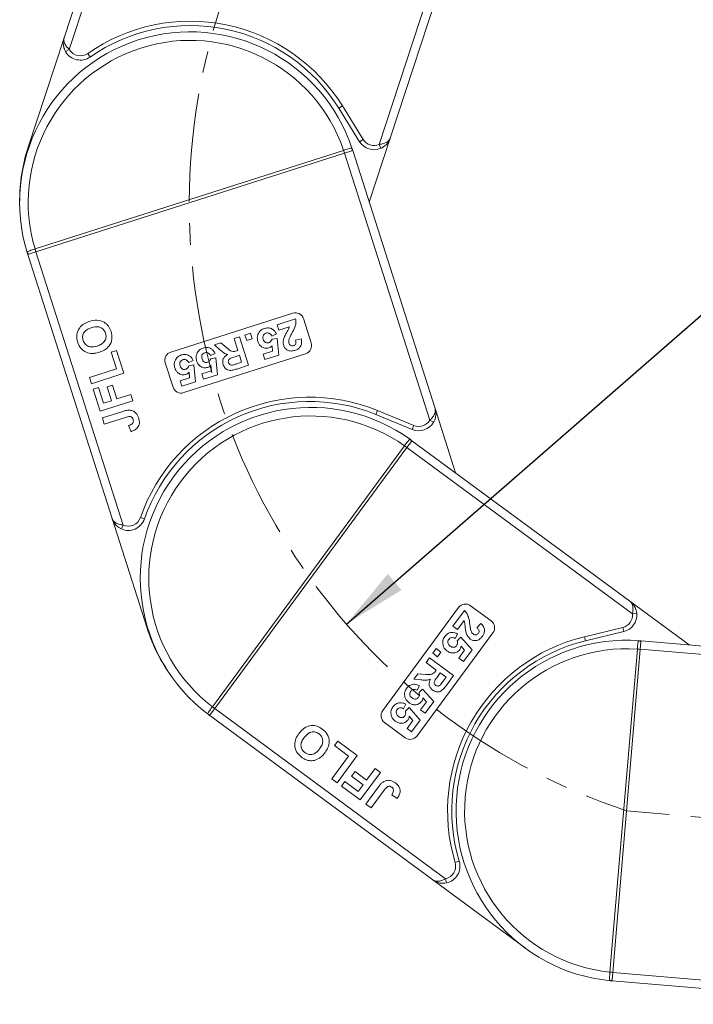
# Model space of a CAD drawing. Header units: millimetres. Extents: x 2816 to 3738, y -75 to 577.
# Tile 6 of 49: x 3120 to 3199, y 199 to 315. Entities that reach past the tile are written whole.
import ezdxf

# ---------------------------------------------------------------- set-up
doc = ezdxf.new("R2010")
doc.units = ezdxf.units.MM
doc.linetypes.add('CENTERX2', pattern=[20.32, 12.7, -2.54, 2.54, -2.54])
doc.styles.get("Standard").update_dxf_attribs({"font": '仿宋_GB2312.ttf', "width": 0.8})
doc.dimstyles.new('副本 ISO-35.1', dxfattribs={"dimtxt": 9, "dimasz": 7.5, "dimexe": 5, "dimexo": 0.625, "dimgap": 2.5, "dimtad": 1, "dimtxsty": 'Standard', "dimcen": 2.5, "dimadec": 0, "dimazin": 0, "dimtfac": 1, "dimtmove": 0, "dimatfit": 3, "dimfxl": 0, "dimarcsym": 0})

msp = doc.modelspace()

# ---------------------------------------------------------------- linework, layer by layer
at = {"color": 7, "linetype": 'Continuous', "lineweight": 15}
for p, q in [((3135.256, 343.428), (3125.111, 312.552)), ((3125.712, 311.178), (3136.206, 343.116)), ((3172.307, 331.254), (3162.053, 300.045)), ((3163.352, 300.795), (3173.257, 330.942)), ((3120.897, 299.726), (3125.111, 312.552)), ((3125.279, 310.928), (3125.712, 311.178)), ((3128.156, 310.288), (3127.87, 310.698)), ((3157.318, 304.289), (3157.743, 304.553)), ((3157.318, 304.289), (3159.752, 300.365)), ((3160.177, 300.629), (3157.743, 304.553)), ((3160.177, 300.629), (3159.752, 300.365)), ((3163.352, 300.795), (3160.88, 293.273)), ((3162.053, 300.045), (3162.253, 299.587)), ((3157.886, 299.351), (3121.694, 287.789)), ((3121.8, 287.456), (3157.992, 299.017)), ((3157.89, 299.352), (3157.886, 299.351)), ((3157.992, 299.017), (3157.886, 299.351)), ((3157.992, 299.017), (3157.995, 299.018)), ((3157.995, 299.018), (3158.834, 299.286)), ((3157.995, 299.018), (3167.992, 267.726)), ((3158.834, 299.286), (3158.948, 299.323)), ((3168.604, 269.095), (3158.948, 299.323)), ((3120.775, 287.375), (3120.845, 287.151)), ((3121.797, 287.455), (3120.959, 287.187)), ((3121.694, 287.789), (3121.689, 287.788)), ((3121.8, 287.456), (3121.694, 287.789)), ((3121.797, 287.455), (3121.8, 287.456)), ((3132.027, 255.431), (3121.797, 287.455)), ((3120.959, 287.187), (3120.845, 287.151)), ((3120.845, 287.151), (3130.735, 256.192)), ((3137.621, 275.713), (3151.909, 280.278)), ((3150.08, 278.906), (3152.26, 279.602)), ((3153.166, 279.629), (3154.079, 276.772)), ((3150.285, 278.265), (3150.08, 278.906)), ((3151.524, 278.661), (3150.285, 278.265)), ((3145.036, 277.295), (3145.677, 277.499)), ((3145.487, 275.884), (3145.036, 277.295)), ((3145.677, 277.499), (3146.742, 274.165)), ((3146.318, 277.704), (3146.96, 277.909)), ((3146.523, 277.063), (3146.318, 277.704)), ((3147.164, 277.268), (3146.523, 277.063)), ((3146.96, 277.909), (3147.164, 277.268)), ((3150, 277.829), (3149.467, 277.58)), ((3149.487, 277.209), (3150.072, 277.309)), ((3150.072, 277.309), (3150.276, 275.342)), ((3152.257, 277.105), (3152.918, 277.247)), ((3130.627, 275.7), (3131.262, 275.902)), ((3131.262, 275.902), (3132.12, 273.216)), ((3142.728, 276.557), (3143.477, 276.797)), ((3143.343, 276.027), (3142.728, 276.557)), ((3143.477, 276.797), (3144.193, 276.191)), ((3145.343, 275.838), (3145.487, 275.884)), ((3148.447, 275.464), (3149.557, 275.818)), ((3149.557, 275.818), (3149.498, 276.455)), ((3131.251, 273.746), (3130.627, 275.7)), ((3153.431, 275.515), (3139.142, 270.95)), ((3140.254, 274.716), (3139.722, 274.466)), ((3142.819, 275.535), (3142.286, 275.286)), ((3142.306, 274.915), (3142.891, 275.015)), ((3142.891, 275.015), (3143.095, 273.048)), ((3145.664, 275.328), (3145.148, 275.164)), ((3145.924, 274.516), (3145.664, 275.328)), ((3148.652, 274.823), (3148.447, 275.464)), ((3150.276, 275.342), (3148.652, 274.823)), ((3128.076, 272.731), (3131.251, 273.746)), ((3137.885, 271.599), (3136.973, 274.456)), ((3139.741, 274.096), (3140.326, 274.196)), ((3140.326, 274.196), (3140.531, 272.228)), ((3141.266, 273.17), (3142.376, 273.524)), ((3142.376, 273.524), (3142.317, 274.161)), ((3146.742, 274.165), (3145.343, 273.719)), ((3145.379, 274.342), (3145.924, 274.516)), ((3128.31, 271.999), (3128.076, 272.731)), ((3132.12, 273.216), (3128.31, 271.999)), ((3138.702, 272.351), (3139.812, 272.705)), ((3138.907, 271.709), (3138.702, 272.351)), ((3139.812, 272.705), (3139.753, 273.342)), ((3141.471, 272.529), (3141.266, 273.17)), ((3143.095, 273.048), (3141.471, 272.529)), ((3128.512, 271.363), (3129.148, 271.566)), ((3129.34, 268.774), (3128.512, 271.363)), ((3129.148, 271.566), (3129.741, 269.71)), ((3130.154, 271.619), (3130.789, 271.821)), ((3130.669, 270.007), (3130.154, 271.619)), ((3130.789, 271.821), (3131.304, 270.209)), ((3140.531, 272.228), (3138.907, 271.709)), ((3131.304, 270.209), (3132.916, 270.724)), ((3132.916, 270.724), (3133.15, 269.992)), ((3133.15, 269.992), (3129.34, 268.774)), ((3129.741, 269.71), (3130.669, 270.007)), ((3168.604, 269.095), (3171.013, 261.554)), ((3129.589, 267.993), (3131.991, 268.76)), ((3129.823, 267.26), (3129.589, 267.993)), ((3132.289, 268.048), (3129.823, 267.26)), ((3161.668, 268.387), (3161.857, 268.85)), ((3161.668, 268.387), (3165.94, 266.636)), ((3166.13, 267.099), (3161.857, 268.85)), ((3132.959, 266.377), (3132.676, 267.095)), ((3166.13, 267.099), (3165.94, 266.636)), ((3167.992, 267.726), (3168.423, 267.473)), ((3165.024, 264.72), (3142.489, 234.131)), ((3142.771, 233.923), (3165.305, 264.512)), ((3165.026, 264.724), (3165.024, 264.72)), ((3165.305, 264.512), (3165.024, 264.72)), ((3165.305, 264.512), (3165.307, 264.515)), ((3165.307, 264.515), (3165.829, 265.224)), ((3165.307, 264.515), (3191.755, 245.031)), ((3165.829, 265.224), (3165.9, 265.32)), ((3191.448, 246.499), (3165.9, 265.32)), ((3134.843, 243.332), (3130.735, 256.192)), ((3134.529, 256.144), (3134.057, 256.308)), ((3131.823, 254.975), (3132.027, 255.431)), ((3172.766, 245.978), (3175.182, 244.199)), ((3191.448, 246.499), (3198.389, 241.386)), ((3162.471, 233.69), (3171.368, 245.766)), ((3170.691, 243.582), (3172.048, 245.425)), ((3191.755, 245.031), (3192.253, 245.078)), ((3171.233, 243.183), (3170.691, 243.582)), ((3172.004, 244.23), (3171.233, 243.183)), ((3173.51, 243.4), (3173.963, 243.903)), ((3175.394, 242.801), (3166.497, 230.724)), ((3171.257, 242.663), (3170.972, 242.149)), ((3190.615, 243.431), (3186.128, 242.344)), ((3186.245, 241.858), (3186.128, 242.344)), ((3186.245, 241.858), (3190.733, 242.945)), ((3190.615, 243.431), (3190.733, 242.945)), ((3171.206, 241.86), (3171.621, 242.284)), ((3171.621, 242.284), (3172.94, 240.81)), ((3172.078, 240.775), (3171.657, 241.256)), ((3192.678, 240.867), (3192.752, 241.743)), ((3192.752, 241.743), (3192.762, 241.863)), ((3224.381, 239.184), (3192.762, 241.863)), ((3168.349, 240.403), (3168.748, 240.945)), ((3168.891, 240.004), (3168.349, 240.403)), ((3168.748, 240.945), (3169.29, 240.546)), ((3169.29, 240.546), (3168.891, 240.004)), ((3171.387, 239.837), (3172.078, 240.775)), ((3172.94, 240.81), (3171.929, 239.438)), ((3192.329, 240.893), (3189.121, 203.035)), ((3189.469, 203.005), (3192.677, 240.863)), ((3192.329, 240.898), (3192.329, 240.893)), ((3192.677, 240.863), (3192.329, 240.893)), ((3192.677, 240.863), (3192.678, 240.867)), ((3192.678, 240.867), (3225.41, 238.093)), ((3167.55, 239.319), (3167.949, 239.861)), ((3168.742, 238.441), (3167.55, 239.319)), ((3167.949, 239.861), (3170.767, 237.785)), ((3171.929, 239.438), (3171.387, 239.837)), ((3166.113, 237.368), (3166.58, 238.002)), ((3166.58, 238.002), (3167.514, 237.931)), ((3168.653, 238.32), (3168.742, 238.441)), ((3169.212, 238.095), (3168.891, 237.659)), ((3169.899, 237.589), (3169.212, 238.095)), ((3170.767, 237.785), (3169.896, 236.603)), ((3166.922, 237.299), (3166.113, 237.368)), ((3166.786, 236.594), (3166.501, 236.079)), ((3169.559, 237.129), (3169.899, 237.589)), ((3166.734, 235.791), (3167.149, 236.215)), ((3167.149, 236.215), (3168.469, 234.741)), ((3165.189, 234.426), (3164.904, 233.912)), ((3166.916, 233.767), (3167.607, 234.706)), ((3167.607, 234.706), (3167.185, 235.187)), ((3168.469, 234.741), (3167.458, 233.368)), ((3141.987, 233.256), (3142.176, 233.115)), ((3142.247, 233.212), (3142.176, 233.115)), ((3142.176, 233.115), (3168.342, 213.839)), ((3142.769, 233.921), (3142.247, 233.212)), ((3142.489, 234.131), (3142.486, 234.127)), ((3142.771, 233.923), (3142.489, 234.131)), ((3142.769, 233.921), (3142.771, 233.923)), ((3169.835, 213.981), (3142.769, 233.921)), ((3165.138, 233.623), (3165.553, 234.047)), ((3165.553, 234.047), (3166.872, 232.573)), ((3167.458, 233.368), (3166.916, 233.767)), ((3165.099, 230.512), (3162.683, 232.291)), ((3165.319, 231.6), (3166.01, 232.538)), ((3166.01, 232.538), (3165.589, 233.019)), ((3166.872, 232.573), (3165.861, 231.201)), ((3165.861, 231.201), (3165.319, 231.6)), ((3156.814, 229.577), (3157.21, 230.114)), ((3157.21, 230.114), (3159.48, 228.441)), ((3158.466, 228.36), (3156.814, 229.577)), ((3156.489, 225.676), (3158.466, 228.36)), ((3159.48, 228.441), (3157.108, 225.22)), ((3158.824, 225.994), (3159.22, 226.531)), ((3159.22, 226.531), (3160.582, 225.527)), ((3162.205, 226.433), (3159.833, 223.213)), ((3160.582, 225.527), (3161.586, 226.889)), ((3161.586, 226.889), (3162.205, 226.433)), ((3157.108, 225.22), (3156.489, 225.676)), ((3157.645, 224.825), (3158.04, 225.361)), ((3158.04, 225.361), (3159.609, 224.206)), ((3160.187, 224.99), (3158.824, 225.994)), ((3159.833, 223.213), (3157.645, 224.825)), ((3159.609, 224.206), (3160.187, 224.99)), ((3160.494, 222.726), (3161.989, 224.756)), ((3162.648, 224.354), (3161.113, 222.27)), ((3161.113, 222.27), (3160.494, 222.726)), ((3164.17, 223.393), (3163.52, 223.808)), ((3171.443, 216.026), (3170.964, 215.882)), ((3179.211, 205.832), (3168.342, 213.839)), ((3169.937, 213.492), (3169.835, 213.981)), ((3189.121, 203.035), (3189.12, 203.03)), ((3189.469, 203.005), (3189.121, 203.035)), ((3189.395, 202.125), (3189.385, 202.006)), ((3189.385, 202.006), (3221.768, 199.262)), ((3189.469, 203.002), (3189.395, 202.125)), ((3189.469, 203.002), (3189.469, 203.005)), ((3222.967, 200.164), (3189.469, 203.002))]:
    msp.add_line(p, q, dxfattribs=at)
at = {"color": 1, "linetype": 'CENTERX2', "lineweight": 13}
msp.add_line((3236.559, 218.05), (3191.073, 221.934), dxfattribs=at)
at = {"color": 7, "linetype": 'Continuous', "lineweight": 15, "flags": 128}
msp.add_lwpolyline([(3189.385, 202.006), (3189.304, 202.013), (3189.17, 202.025)], dxfattribs=at)
at = {"color": 1, "linetype": 'CENTERX2', "lineweight": 13}
msp.add_arc((3214.739, 293.051), 74.951, 107.93275, 251.59403, dxfattribs=at)
at = {"color": 7, "linetype": 'Continuous', "lineweight": 15}
for centre, radius, start, end in [((3139.897, 293.483), 21, 31.81071, 124.94081), ((3139.897, 293.483), 20.5, 31.81071, 124.94081), ((3139.896, 293.237), 20, 18.3896, 197.04253), ((3139.896, 293.237), 19, 18.77157, 196.66056), ((3127.011, 311.928), 2, 210.0004, 304.94081), ((3127.011, 311.928), 1.5, 210.0004, 304.94081), ((3161.452, 301.419), 2, 211.81071, 293.62103), ((3161.452, 301.419), 1.5, 211.81071, 293.62103), ((3139.897, 293.483), 20, 161.81071, 180.1167), ((3141.102, 293.897), 17.652, 16.86393, 18.0001), ((3158.593, 299.458), 0.295, 324.4658, 17.44287), ((3121.055, 287.466), 0.295, 197.98926, 250.96633), ((3138.504, 293.067), 17.624, 197.43079, 198.56877), ((3152.214, 279.325), 1, 17.71607, 107.71607), ((3153.127, 276.467), 1, 287.71607, 17.71607), ((3137.925, 274.761), 1, 107.71607, 197.71607), ((3138.838, 271.903), 1, 197.71607, 287.71607), ((3153.894, 249.418), 21, 67.71607, 160.84617), ((3154.038, 249.218), 20, 54.29495, 232.94789), ((3153.894, 249.418), 20.5, 67.71607, 160.84617), ((3154.038, 249.218), 19, 54.67693, 232.56591), ((3166.699, 268.487), 2, 247.71607, 329.52638), ((3166.699, 268.487), 1.5, 247.71607, 329.52638), ((3165.534, 265.222), 0.295, 0.37115, 53.34823), ((3154.627, 250.46), 17.652, 52.76929, 53.90546), ((3132.64, 256.801), 1.5, 245.90575, 340.84617), ((3132.64, 256.801), 2, 245.90575, 340.84617), ((3172.173, 245.173), 1, 53.62142, 143.62142), ((3190.262, 244.889), 1.5, 283.62142, 5.43174), ((3190.262, 244.889), 2, 283.62142, 5.43174), ((3174.589, 243.394), 1, 323.62142, 53.62142), ((3153.894, 249.418), 20, 197.71607, 216.02205), ((3191.073, 221.934), 21, 103.62142, 196.75152), ((3191.073, 221.934), 20.5, 103.62142, 196.75152), ((3191.073, 221.934), 20, 85.8299, 264.48284), ((3192.501, 241.587), 0.295, 31.9061, 84.88317), ((3191.073, 221.934), 19, 86.21188, 264.10086), ((3190.926, 223.301), 17.652, 84.30423, 85.44041), ((3142.161, 233.495), 0.295, 233.89462, 286.87169), ((3153.01, 248.264), 17.624, 233.33615, 234.47413), ((3163.277, 233.096), 1, 143.62142, 233.62142), ((3165.692, 231.317), 1, 233.62142, 323.62142), ((3169.528, 215.449), 1.5, 281.81111, 16.75152), ((3169.528, 215.449), 2, 281.81111, 16.75152), ((3190.696, 220.584), 17.624, 264.8711, 266.00907), ((3189.174, 202.321), 0.295, 265.42956, 318.40664)]:
    msp.add_arc(centre, radius, start, end, dxfattribs=at)
for points, knots in [([(3125.111, 312.552), (3125.11, 312.549), (3125.107, 312.539), (3125.095, 312.502), (3125.083, 312.459), (3125.018, 312.209), (3124.986, 311.802), (3125.094, 311.289), (3125.228, 311.027), (3125.279, 310.928)], [0, 0, 0, 0, 0.0050875, 0.0203691, 0.0708073, 0.0890863, 0.5003107, 0.809226, 1, 1, 1, 1]), ([(3125.111, 312.552), (3125.11, 312.55), (3125.11, 312.548), (3125.108, 312.543), (3125.105, 312.535), (3125.101, 312.521), (3125.095, 312.499), (3125.089, 312.473), (3125.081, 312.428), (3125.071, 312.348), (3125.073, 312.173), (3125.12, 311.995), (3125.235, 311.739), (3125.399, 311.483), (3125.617, 311.27), (3125.712, 311.178)], [0, 0, 0, 0, 0.00407592, 0.00531205, 0.01383251, 0.02349942, 0.03993848, 0.06795855, 0.08591422, 0.14718806, 0.25683422, 0.48471536, 0.52669744, 0.79537109, 1, 1, 1, 1]), ([(3162.053, 300.045), (3162.117, 300.053), (3162.249, 300.069), (3162.457, 300.112), (3162.671, 300.177), (3162.829, 300.248), (3163.014, 300.352), (3163.157, 300.468), (3163.263, 300.608), (3163.303, 300.678), (3163.322, 300.719), (3163.333, 300.743), (3163.341, 300.764), (3163.346, 300.778), (3163.349, 300.786), (3163.351, 300.791), (3163.351, 300.793), (3163.352, 300.795)], [0, 0, 0, 0, 0.1010295, 0.2049461, 0.3371683, 0.4742971, 0.5161999, 0.7436507, 0.8530899, 0.914248, 0.9321698, 0.9601369, 0.976545, 0.9861936, 0.994698, 0.9959318, 1, 1, 1, 1]), ([(3163.352, 300.795), (3163.351, 300.792), (3163.347, 300.782), (3163.335, 300.746), (3163.319, 300.704), (3163.223, 300.463), (3163.008, 300.117), (3162.617, 299.768), (3162.354, 299.637), (3162.253, 299.587)], [0, 0, 0, 0, 0.0050875, 0.0203691, 0.0708073, 0.0890863, 0.5003107, 0.809226, 1, 1, 1, 1]), ([(3158.875, 299.546), (3158.87, 299.557), (3158.855, 299.59), (3158.796, 299.61), (3158.66, 299.592), (3158.438, 299.53), (3158.169, 299.443), (3157.977, 299.381), (3157.89, 299.352)], [0, 0, 0, 0, 0.07361036, 0.22528134, 0.41271887, 0.61605406, 0.82678302, 1, 1, 1, 1]), ([(3158.948, 299.323), (3158.948, 299.324), (3158.927, 299.389), (3158.9, 299.47), (3158.879, 299.535), (3158.875, 299.546)], [0, 0, 0, 0, 0.0120871, 0.8246302, 1, 1, 1, 1]), ([(3121.689, 287.788), (3121.677, 287.784), (3121.559, 287.747), (3121.334, 287.677), (3121.056, 287.587), (3120.858, 287.508), (3120.767, 287.445), (3120.773, 287.395), (3120.775, 287.375)], [0, 0, 0, 0, 0.02348431, 0.23730728, 0.45109242, 0.66376851, 0.87055526, 1, 1, 1, 1]), ([(3120.775, 287.375), (3120.778, 287.363), (3120.798, 287.298), (3120.824, 287.217), (3120.845, 287.152), (3120.845, 287.151)], [0, 0, 0, 0, 0.1753698, 0.9879129, 1, 1, 1, 1]), ([(3126.702, 276.863), (3126.638, 277.155), (3126.511, 277.739), (3126.848, 278.542), (3127.428, 279.053), (3127.864, 279.218), (3128.082, 279.301)], [0, 0, 0, 0, 0.2798307, 0.5586691, 0.7790056, 1, 1, 1, 1]), ([(3128.082, 279.301), (3128.37, 279.372), (3128.944, 279.515), (3129.769, 279.289), (3130.347, 278.769), (3130.52, 278.338), (3130.607, 278.122)], [0, 0, 0, 0, 0.280551, 0.5594882, 0.779434, 1, 1, 1, 1]), ([(3152.26, 279.602), (3152.279, 279.434), (3152.318, 279.097), (3152.139, 278.511), (3151.936, 278.13), (3151.811, 277.897)], [0, 0, 0, 0, 0.2795508, 0.5593318, 1, 1, 1, 1]), ([(3128.298, 278.563), (3128.121, 278.498), (3127.769, 278.368), (3127.38, 277.99), (3127.235, 277.509), (3127.301, 277.22), (3127.334, 277.075)], [0, 0, 0, 0, 0.2810873, 0.5600131, 0.7796914, 1, 1, 1, 1]), ([(3129.972, 277.917), (3129.891, 278.091), (3129.728, 278.438), (3129.073, 278.752), (3128.592, 278.635), (3128.298, 278.563)], [0, 0, 0, 0, 0.2799912, 0.5597684, 1, 1, 1, 1]), ([(3130.607, 278.122), (3130.671, 277.832), (3130.8, 277.253), (3130.474, 276.453), (3129.903, 275.939), (3129.471, 275.775), (3129.255, 275.692)], [0, 0, 0, 0, 0.2799425, 0.558704, 0.7790449, 1, 1, 1, 1]), ([(3147.832, 277.762), (3147.927, 277.947), (3148.098, 278.278), (3148.439, 278.416), (3148.59, 278.477)], [0, 0, 0, 0, 0.55835314, 1, 1, 1, 1]), ([(3148.59, 278.477), (3148.748, 278.513), (3149.063, 278.585), (3149.504, 278.436), (3149.82, 278.163), (3149.94, 277.941), (3150, 277.829)], [0, 0, 0, 0, 0.2799484, 0.5590305, 0.7793307, 1, 1, 1, 1]), ([(3150.911, 277.418), (3150.978, 277.561), (3151.088, 277.796), (3151.271, 278.107), (3151.43, 278.369), (3151.492, 278.564), (3151.524, 278.661)], [0, 0, 0, 0, 0.3399849, 0.5601859, 0.7803799, 1, 1, 1, 1]), ([(3127.334, 277.075), (3127.413, 276.9), (3127.57, 276.551), (3128.22, 276.226), (3128.701, 276.344), (3128.995, 276.417)], [0, 0, 0, 0, 0.2802778, 0.5598769, 1, 1, 1, 1]), ([(3128.995, 276.417), (3129.173, 276.483), (3129.527, 276.615), (3129.91, 277.001), (3130.065, 277.479), (3130.003, 277.771), (3129.972, 277.917)], [0, 0, 0, 0, 0.2810208, 0.5601162, 0.7799393, 1, 1, 1, 1]), ([(3147.824, 276.974), (3147.79, 277.122), (3147.73, 277.387), (3147.801, 277.648), (3147.832, 277.762)], [0, 0, 0, 0, 0.55953408, 1, 1, 1, 1]), ([(3149.127, 276.199), (3148.969, 276.171), (3148.653, 276.116), (3148.239, 276.323), (3147.959, 276.624), (3147.869, 276.857), (3147.824, 276.974)], [0, 0, 0, 0, 0.2790069, 0.5586194, 0.7790735, 1, 1, 1, 1]), ([(3148.794, 277.93), (3148.716, 277.895), (3148.559, 277.824), (3148.426, 277.61), (3148.409, 277.387), (3148.443, 277.258), (3148.46, 277.193)], [0, 0, 0, 0, 0.2795727, 0.5586639, 0.7789233, 1, 1, 1, 1]), ([(3148.46, 277.193), (3148.488, 277.118), (3148.544, 276.969), (3148.714, 276.813), (3148.919, 276.76), (3149.041, 276.789), (3149.102, 276.804)], [0, 0, 0, 0, 0.28089762, 0.55946036, 0.77949703, 1, 1, 1, 1]), ([(3149.467, 277.58), (3149.43, 277.648), (3149.355, 277.786), (3149.172, 277.912), (3148.975, 277.968), (3148.855, 277.943), (3148.794, 277.93)], [0, 0, 0, 0, 0.2802995, 0.5599611, 0.7800424, 1, 1, 1, 1]), ([(3149.102, 276.804), (3149.152, 276.825), (3149.252, 276.867), (3149.393, 277.005), (3149.451, 277.132), (3149.487, 277.209)], [0, 0, 0, 0, 0.2799631, 0.5600652, 1, 1, 1, 1]), ([(3150.855, 276.479), (3150.822, 276.657), (3150.764, 276.977), (3150.866, 277.283), (3150.911, 277.418)], [0, 0, 0, 0, 0.558458, 1, 1, 1, 1]), ([(3151.473, 277.196), (3151.455, 277.116), (3151.424, 276.974), (3151.455, 276.832), (3151.469, 276.77)], [0, 0, 0, 0, 0.5601166, 1, 1, 1, 1]), ([(3151.811, 277.897), (3151.741, 277.769), (3151.615, 277.542), (3151.516, 277.301), (3151.473, 277.196)], [0, 0, 0, 0, 0.5602349, 1, 1, 1, 1]), ([(3152.004, 276.459), (3152.05, 276.477), (3152.141, 276.513), (3152.244, 276.623), (3152.316, 276.827), (3152.281, 276.99), (3152.257, 277.105)], [0, 0, 0, 0, 0.1872361, 0.3740839, 0.5606964, 1, 1, 1, 1]), ([(3152.918, 277.247), (3152.944, 277.086), (3152.996, 276.767), (3152.834, 276.325), (3152.523, 276.038), (3152.286, 275.945), (3152.168, 275.899)], [0, 0, 0, 0, 0.2807519, 0.5589701, 0.7792745, 1, 1, 1, 1]), ([(3127.108, 276.107), (3127.012, 276.238), (3126.84, 276.47), (3126.744, 276.743), (3126.702, 276.863)], [0, 0, 0, 0, 0.55956445, 1, 1, 1, 1]), ([(3128.232, 275.553), (3127.993, 275.601), (3127.566, 275.686), (3127.248, 275.979), (3127.108, 276.107)], [0, 0, 0, 0, 0.55995567, 1, 1, 1, 1]), ([(3140.651, 275.469), (3140.746, 275.653), (3140.917, 275.984), (3141.258, 276.122), (3141.409, 276.183)], [0, 0, 0, 0, 0.5583531, 1, 1, 1, 1]), ([(3141.409, 276.183), (3141.567, 276.219), (3141.882, 276.291), (3142.323, 276.142), (3142.639, 275.869), (3142.759, 275.647), (3142.819, 275.535)], [0, 0, 0, 0, 0.27994837, 0.55903053, 0.77933073, 1, 1, 1, 1]), ([(3144.298, 275.413), (3144.173, 275.453), (3143.967, 275.518), (3143.723, 275.694), (3143.529, 275.856), (3143.405, 275.97), (3143.343, 276.027)], [0, 0, 0, 0, 0.3395791, 0.5595909, 0.7797866, 1, 1, 1, 1]), ([(3144.193, 276.191), (3144.378, 276.027), (3144.635, 275.8), (3145.074, 275.749), (3145.253, 275.808), (3145.343, 275.838)], [0, 0, 0, 0, 0.56102154, 0.77929526, 1, 1, 1, 1]), ([(3149.498, 276.455), (3149.438, 276.393), (3149.332, 276.282), (3149.189, 276.224), (3149.127, 276.199)], [0, 0, 0, 0, 0.5598879, 1, 1, 1, 1]), ([(3152.168, 275.899), (3152.021, 275.862), (3151.727, 275.789), (3151.306, 275.902), (3150.995, 276.149), (3150.902, 276.369), (3150.855, 276.479)], [0, 0, 0, 0, 0.2805682, 0.5597501, 0.7797946, 1, 1, 1, 1]), ([(3151.469, 276.77), (3151.492, 276.708), (3151.539, 276.585), (3151.683, 276.459), (3151.853, 276.421), (3151.954, 276.446), (3152.004, 276.459)], [0, 0, 0, 0, 0.2806635, 0.5594614, 0.7793655, 1, 1, 1, 1]), ([(3129.255, 275.692), (3129.067, 275.638), (3128.732, 275.541), (3128.385, 275.549), (3128.232, 275.553)], [0, 0, 0, 0, 0.5601708, 1, 1, 1, 1]), ([(3138.087, 274.649), (3138.182, 274.834), (3138.352, 275.165), (3138.694, 275.303), (3138.845, 275.364)], [0, 0, 0, 0, 0.5583531, 1, 1, 1, 1]), ([(3139.049, 274.817), (3138.97, 274.781), (3138.813, 274.711), (3138.68, 274.497), (3138.663, 274.274), (3138.697, 274.144), (3138.715, 274.079)], [0, 0, 0, 0, 0.27957274, 0.55866387, 0.77892333, 1, 1, 1, 1]), ([(3138.845, 275.364), (3139.002, 275.4), (3139.317, 275.472), (3139.758, 275.323), (3140.075, 275.05), (3140.194, 274.827), (3140.254, 274.716)], [0, 0, 0, 0, 0.27994837, 0.55903053, 0.77933073, 1, 1, 1, 1]), ([(3139.722, 274.466), (3139.684, 274.535), (3139.609, 274.672), (3139.426, 274.798), (3139.23, 274.855), (3139.109, 274.829), (3139.049, 274.817)], [0, 0, 0, 0, 0.2802995, 0.5599611, 0.7800424, 1, 1, 1, 1]), ([(3140.643, 274.68), (3140.609, 274.828), (3140.549, 275.093), (3140.62, 275.354), (3140.651, 275.469)], [0, 0, 0, 0, 0.5595341, 1, 1, 1, 1]), ([(3141.946, 273.905), (3141.788, 273.877), (3141.472, 273.822), (3141.058, 274.029), (3140.778, 274.33), (3140.688, 274.563), (3140.643, 274.68)], [0, 0, 0, 0, 0.2790069, 0.5586194, 0.7790735, 1, 1, 1, 1]), ([(3141.613, 275.636), (3141.535, 275.601), (3141.378, 275.53), (3141.245, 275.316), (3141.228, 275.093), (3141.262, 274.964), (3141.279, 274.899)], [0, 0, 0, 0, 0.2795727, 0.5586639, 0.7789233, 1, 1, 1, 1]), ([(3141.279, 274.899), (3141.307, 274.824), (3141.363, 274.675), (3141.533, 274.519), (3141.738, 274.466), (3141.86, 274.495), (3141.921, 274.51)], [0, 0, 0, 0, 0.2808976, 0.5594604, 0.779497, 1, 1, 1, 1]), ([(3142.286, 275.286), (3142.249, 275.354), (3142.174, 275.492), (3141.991, 275.618), (3141.794, 275.674), (3141.674, 275.649), (3141.613, 275.636)], [0, 0, 0, 0, 0.2802995, 0.5599611, 0.7800424, 1, 1, 1, 1]), ([(3141.921, 274.51), (3141.971, 274.531), (3142.071, 274.573), (3142.212, 274.711), (3142.27, 274.838), (3142.306, 274.915)], [0, 0, 0, 0, 0.2799631, 0.5600652, 1, 1, 1, 1]), ([(3143.754, 274.229), (3143.724, 274.361), (3143.665, 274.625), (3143.784, 274.999), (3144.02, 275.258), (3144.205, 275.361), (3144.298, 275.413)], [0, 0, 0, 0, 0.2799536, 0.5589329, 0.7791735, 1, 1, 1, 1]), ([(3145.148, 275.164), (3144.957, 275.11), (3144.719, 275.042), (3144.467, 274.881), (3144.381, 274.757), (3144.351, 274.607), (3144.374, 274.511), (3144.386, 274.463)], [0, 0, 0, 0, 0.5009624, 0.6257853, 0.7504363, 0.8750317, 1, 1, 1, 1]), ([(3138.078, 273.86), (3138.044, 274.009), (3137.984, 274.274), (3138.055, 274.534), (3138.087, 274.649)], [0, 0, 0, 0, 0.55953408, 1, 1, 1, 1]), ([(3139.381, 273.086), (3139.223, 273.058), (3138.907, 273.003), (3138.494, 273.21), (3138.214, 273.511), (3138.123, 273.744), (3138.078, 273.86)], [0, 0, 0, 0, 0.27900691, 0.55861939, 0.77907354, 1, 1, 1, 1]), ([(3138.715, 274.079), (3138.743, 274.004), (3138.799, 273.855), (3138.969, 273.7), (3139.173, 273.647), (3139.295, 273.676), (3139.356, 273.69)], [0, 0, 0, 0, 0.2808976, 0.5594604, 0.779497, 1, 1, 1, 1]), ([(3139.356, 273.69), (3139.406, 273.711), (3139.506, 273.753), (3139.647, 273.892), (3139.706, 274.018), (3139.741, 274.096)], [0, 0, 0, 0, 0.2799631, 0.5600652, 1, 1, 1, 1]), ([(3142.317, 274.161), (3142.257, 274.099), (3142.151, 273.988), (3142.008, 273.93), (3141.946, 273.905)], [0, 0, 0, 0, 0.55988791, 1, 1, 1, 1]), ([(3145.343, 273.719), (3145.191, 273.673), (3144.888, 273.581), (3144.476, 273.537), (3144.177, 273.661), (3143.922, 273.861), (3143.821, 274.082), (3143.754, 274.229)], [0, 0, 0, 0, 0.2511432, 0.5005272, 0.6257353, 0.7510496, 1, 1, 1, 1]), ([(3144.386, 274.463), (3144.408, 274.41), (3144.452, 274.304), (3144.626, 274.178), (3144.775, 274.186), (3144.866, 274.19)], [0, 0, 0, 0, 0.2811289, 0.561183, 1, 1, 1, 1]), ([(3144.866, 274.19), (3144.962, 274.216), (3145.134, 274.263), (3145.304, 274.318), (3145.379, 274.342)], [0, 0, 0, 0, 0.5599213, 1, 1, 1, 1]), ([(3139.753, 273.342), (3139.693, 273.28), (3139.586, 273.169), (3139.444, 273.111), (3139.381, 273.086)], [0, 0, 0, 0, 0.55988791, 1, 1, 1, 1]), ([(3131.991, 268.76), (3132.129, 268.803), (3132.374, 268.88), (3132.63, 268.9), (3132.742, 268.908)], [0, 0, 0, 0, 0.5602943, 1, 1, 1, 1]), ([(3132.742, 268.908), (3132.888, 268.889), (3133.18, 268.85), (3133.621, 268.528), (3133.765, 268.176), (3133.853, 267.96)], [0, 0, 0, 0, 0.2801216, 0.5603549, 1, 1, 1, 1]), ([(3167.992, 267.726), (3168.039, 267.77), (3168.136, 267.86), (3168.279, 268.017), (3168.415, 268.195), (3168.501, 268.345), (3168.59, 268.538), (3168.638, 268.716), (3168.642, 268.891), (3168.633, 268.972), (3168.625, 269.016), (3168.619, 269.042), (3168.613, 269.064), (3168.609, 269.078), (3168.607, 269.086), (3168.605, 269.092), (3168.604, 269.094), (3168.604, 269.095)], [0, 0, 0, 0, 0.1010295, 0.2049461, 0.3371683, 0.4742971, 0.5161999, 0.7436507, 0.8530899, 0.914248, 0.9321698, 0.9601369, 0.976545, 0.9861936, 0.994698, 0.9959318, 1, 1, 1, 1]), ([(3168.604, 269.095), (3168.605, 269.093), (3168.608, 269.082), (3168.619, 269.046), (3168.632, 269.002), (3168.694, 268.751), (3168.723, 268.345), (3168.61, 267.833), (3168.474, 267.572), (3168.423, 267.473)], [0, 0, 0, 0, 0.0050875, 0.0203691, 0.0708073, 0.0890863, 0.5003107, 0.809226, 1, 1, 1, 1]), ([(3133.203, 267.805), (3133.168, 267.891), (3133.117, 268.021), (3132.965, 268.134), (3132.688, 268.178), (3132.467, 268.106), (3132.289, 268.048)], [0, 0, 0, 0, 0.2493961, 0.3744258, 0.4994543, 1, 1, 1, 1]), ([(3133.853, 267.96), (3133.898, 267.77), (3133.989, 267.391), (3133.779, 266.857), (3133.386, 266.538), (3133.101, 266.431), (3132.959, 266.377)], [0, 0, 0, 0, 0.2802457, 0.5584161, 0.7788266, 1, 1, 1, 1]), ([(3133.118, 267.345), (3133.145, 267.382), (3133.199, 267.456), (3133.244, 267.618), (3133.218, 267.734), (3133.203, 267.805)], [0, 0, 0, 0, 0.2806722, 0.5608436, 1, 1, 1, 1]), ([(3132.676, 267.095), (3132.766, 267.128), (3132.928, 267.188), (3133.06, 267.297), (3133.118, 267.345)], [0, 0, 0, 0, 0.561018, 1, 1, 1, 1]), ([(3165.71, 265.458), (3165.7, 265.464), (3165.669, 265.482), (3165.609, 265.464), (3165.509, 265.369), (3165.366, 265.189), (3165.198, 264.961), (3165.08, 264.798), (3165.026, 264.724)], [0, 0, 0, 0, 0.0736104, 0.2252813, 0.4127189, 0.6160541, 0.826783, 1, 1, 1, 1]), ([(3165.9, 265.32), (3165.9, 265.321), (3165.844, 265.362), (3165.776, 265.411), (3165.72, 265.451), (3165.71, 265.458)], [0, 0, 0, 0, 0.0120871, 0.8246302, 1, 1, 1, 1]), ([(3130.735, 256.192), (3130.735, 256.19), (3130.736, 256.188), (3130.738, 256.183), (3130.74, 256.175), (3130.745, 256.161), (3130.753, 256.14), (3130.763, 256.116), (3130.783, 256.074), (3130.822, 256.004), (3130.926, 255.863), (3131.069, 255.746), (3131.312, 255.606), (3131.595, 255.495), (3131.897, 255.451), (3132.027, 255.431)], [0, 0, 0, 0, 0.00407592, 0.00531205, 0.01383251, 0.02349942, 0.03993848, 0.06795855, 0.08591422, 0.14718806, 0.25683422, 0.48471536, 0.52669744, 0.79537109, 1, 1, 1, 1]), ([(3130.735, 256.192), (3130.735, 256.189), (3130.739, 256.179), (3130.751, 256.143), (3130.766, 256.1), (3130.861, 255.859), (3131.073, 255.511), (3131.461, 255.159), (3131.723, 255.026), (3131.823, 254.975)], [0, 0, 0, 0, 0.00508751, 0.02036912, 0.07080725, 0.08908627, 0.50031067, 0.809226, 1, 1, 1, 1]), ([(3191.448, 246.499), (3191.451, 246.498), (3191.459, 246.491), (3191.49, 246.468), (3191.525, 246.44), (3191.723, 246.273), (3191.985, 245.961), (3192.194, 245.48), (3192.237, 245.189), (3192.253, 245.078)], [0, 0, 0, 0, 0.0050875, 0.0203691, 0.0708073, 0.0890863, 0.5003107, 0.809226, 1, 1, 1, 1]), ([(3191.755, 245.031), (3191.768, 245.095), (3191.794, 245.225), (3191.818, 245.436), (3191.823, 245.659), (3191.805, 245.831), (3191.764, 246.04), (3191.699, 246.212), (3191.599, 246.356), (3191.544, 246.416), (3191.511, 246.447), (3191.492, 246.465), (3191.474, 246.479), (3191.463, 246.488), (3191.456, 246.493), (3191.452, 246.497), (3191.45, 246.498), (3191.448, 246.499)], [0, 0, 0, 0, 0.10102949, 0.20494614, 0.33716829, 0.47429709, 0.5161999, 0.74365074, 0.85308987, 0.91424801, 0.93216977, 0.96013693, 0.97654495, 0.98619361, 0.99469798, 0.99593178, 1, 1, 1, 1]), ([(3172.048, 245.425), (3172.162, 245.299), (3172.391, 245.049), (3172.59, 244.47), (3172.649, 244.042), (3172.685, 243.78)], [0, 0, 0, 0, 0.2795508, 0.5593318, 1, 1, 1, 1]), ([(3172.237, 242.865), (3172.207, 243.019), (3172.158, 243.274), (3172.124, 243.633), (3172.099, 243.939), (3172.036, 244.133), (3172.004, 244.23)], [0, 0, 0, 0, 0.3399849, 0.5601859, 0.7803799, 1, 1, 1, 1]), ([(3172.685, 243.78), (3172.702, 243.636), (3172.734, 243.378), (3172.795, 243.125), (3172.822, 243.014)], [0, 0, 0, 0, 0.56023494, 1, 1, 1, 1]), ([(3173.963, 243.903), (3174.078, 243.788), (3174.307, 243.56), (3174.435, 243.107), (3174.351, 242.692), (3174.214, 242.478), (3174.146, 242.371)], [0, 0, 0, 0, 0.28075187, 0.55897015, 0.77927452, 1, 1, 1, 1]), ([(3169.541, 241.338), (3169.51, 241.543), (3169.454, 241.911), (3169.649, 242.223), (3169.736, 242.361)], [0, 0, 0, 0, 0.5583531, 1, 1, 1, 1]), ([(3169.736, 242.361), (3169.842, 242.483), (3170.055, 242.726), (3170.5, 242.863), (3170.916, 242.828), (3171.143, 242.718), (3171.257, 242.663)], [0, 0, 0, 0, 0.2799484, 0.5590305, 0.7793307, 1, 1, 1, 1]), ([(3172.742, 242.071), (3172.611, 242.196), (3172.376, 242.421), (3172.279, 242.729), (3172.237, 242.865)], [0, 0, 0, 0, 0.558458, 1, 1, 1, 1]), ([(3174.146, 242.371), (3174.048, 242.255), (3173.853, 242.023), (3173.446, 241.868), (3173.048, 241.886), (3172.844, 242.009), (3172.742, 242.071)], [0, 0, 0, 0, 0.2805682, 0.5597501, 0.7797946, 1, 1, 1, 1]), ([(3172.822, 243.014), (3172.854, 242.939), (3172.912, 242.805), (3173.021, 242.709), (3173.068, 242.667)], [0, 0, 0, 0, 0.5601166, 1, 1, 1, 1]), ([(3173.068, 242.667), (3173.124, 242.63), (3173.234, 242.558), (3173.424, 242.541), (3173.584, 242.609), (3173.651, 242.689), (3173.684, 242.728)], [0, 0, 0, 0, 0.2806635, 0.5594614, 0.7793655, 1, 1, 1, 1]), ([(3173.684, 242.728), (3173.711, 242.77), (3173.764, 242.852), (3173.782, 243.002), (3173.721, 243.21), (3173.597, 243.321), (3173.51, 243.4)], [0, 0, 0, 0, 0.1872361, 0.3740839, 0.5606964, 1, 1, 1, 1]), ([(3169.996, 240.694), (3169.882, 240.794), (3169.678, 240.973), (3169.583, 241.226), (3169.541, 241.338)], [0, 0, 0, 0, 0.55953408, 1, 1, 1, 1]), ([(3170.222, 242.038), (3170.179, 241.963), (3170.093, 241.814), (3170.111, 241.563), (3170.228, 241.372), (3170.332, 241.287), (3170.384, 241.245)], [0, 0, 0, 0, 0.2795727, 0.5586639, 0.7789233, 1, 1, 1, 1]), ([(3170.972, 242.149), (3170.902, 242.182), (3170.76, 242.249), (3170.538, 242.244), (3170.346, 242.174), (3170.263, 242.083), (3170.222, 242.038)], [0, 0, 0, 0, 0.2802995, 0.5599611, 0.7800424, 1, 1, 1, 1]), ([(3170.384, 241.245), (3170.45, 241.2), (3170.583, 241.112), (3170.812, 241.086), (3171.008, 241.163), (3171.091, 241.258), (3171.132, 241.306)], [0, 0, 0, 0, 0.2808976, 0.5594604, 0.779497, 1, 1, 1, 1]), ([(3171.132, 241.306), (3171.16, 241.352), (3171.216, 241.445), (3171.249, 241.64), (3171.222, 241.776), (3171.206, 241.86)], [0, 0, 0, 0, 0.2799631, 0.5600652, 1, 1, 1, 1]), ([(3171.657, 241.256), (3171.645, 241.171), (3171.623, 241.018), (3171.542, 240.888), (3171.506, 240.831)], [0, 0, 0, 0, 0.5598879, 1, 1, 1, 1]), ([(3192.528, 241.881), (3192.516, 241.881), (3192.48, 241.88), (3192.439, 241.833), (3192.403, 241.7), (3192.375, 241.472), (3192.352, 241.189), (3192.336, 240.988), (3192.329, 240.898)], [0, 0, 0, 0, 0.0736104, 0.2252813, 0.4127189, 0.6160541, 0.826783, 1, 1, 1, 1]), ([(3192.762, 241.863), (3192.761, 241.863), (3192.692, 241.869), (3192.608, 241.876), (3192.54, 241.881), (3192.528, 241.881)], [0, 0, 0, 0, 0.0120871, 0.8246302, 1, 1, 1, 1]), ([(3171.506, 240.831), (3171.395, 240.716), (3171.171, 240.486), (3170.715, 240.411), (3170.311, 240.491), (3170.101, 240.626), (3169.996, 240.694)], [0, 0, 0, 0, 0.27900691, 0.55861939, 0.77907354, 1, 1, 1, 1]), ([(3167.514, 237.931), (3167.76, 237.907), (3168.102, 237.873), (3168.487, 238.09), (3168.598, 238.243), (3168.653, 238.32)], [0, 0, 0, 0, 0.5610215, 0.7792953, 1, 1, 1, 1]), ([(3165.264, 236.292), (3165.371, 236.414), (3165.584, 236.657), (3166.029, 236.794), (3166.445, 236.759), (3166.672, 236.649), (3166.786, 236.594)], [0, 0, 0, 0, 0.27994837, 0.55903053, 0.77933073, 1, 1, 1, 1]), ([(3168.056, 237.362), (3167.931, 237.321), (3167.726, 237.254), (3167.425, 237.252), (3167.174, 237.27), (3167.006, 237.289), (3166.922, 237.299)], [0, 0, 0, 0, 0.3395791, 0.5595909, 0.7797866, 1, 1, 1, 1]), ([(3168.31, 236.084), (3168.208, 236.174), (3168.005, 236.353), (3167.882, 236.725), (3167.921, 237.074), (3168.011, 237.266), (3168.056, 237.362)], [0, 0, 0, 0, 0.27995365, 0.55893293, 0.77917352, 1, 1, 1, 1]), ([(3169.896, 236.603), (3169.8, 236.476), (3169.608, 236.224), (3169.3, 235.947), (3168.985, 235.873), (3168.662, 235.884), (3168.45, 236.004), (3168.31, 236.084)], [0, 0, 0, 0, 0.2511432, 0.5005272, 0.6257353, 0.7510496, 1, 1, 1, 1]), ([(3168.891, 237.659), (3168.768, 237.503), (3168.614, 237.309), (3168.505, 237.031), (3168.508, 236.879), (3168.571, 236.741), (3168.647, 236.677), (3168.684, 236.644)], [0, 0, 0, 0, 0.5009624, 0.6257853, 0.7504363, 0.8750317, 1, 1, 1, 1]), ([(3168.684, 236.644), (3168.733, 236.614), (3168.83, 236.554), (3169.046, 236.554), (3169.162, 236.648), (3169.233, 236.705)], [0, 0, 0, 0, 0.2811289, 0.561183, 1, 1, 1, 1]), ([(3169.233, 236.705), (3169.296, 236.782), (3169.407, 236.921), (3169.513, 237.065), (3169.559, 237.129)], [0, 0, 0, 0, 0.5599213, 1, 1, 1, 1]), ([(3165.07, 235.269), (3165.038, 235.474), (3164.982, 235.842), (3165.178, 236.154), (3165.264, 236.292)], [0, 0, 0, 0, 0.5583531, 1, 1, 1, 1]), ([(3165.751, 235.969), (3165.708, 235.894), (3165.622, 235.744), (3165.639, 235.493), (3165.756, 235.303), (3165.86, 235.218), (3165.913, 235.175)], [0, 0, 0, 0, 0.27957274, 0.55866387, 0.77892333, 1, 1, 1, 1]), ([(3166.501, 236.079), (3166.43, 236.113), (3166.289, 236.18), (3166.067, 236.175), (3165.875, 236.105), (3165.792, 236.014), (3165.751, 235.969)], [0, 0, 0, 0, 0.2802995, 0.5599611, 0.7800424, 1, 1, 1, 1]), ([(3166.66, 235.236), (3166.689, 235.283), (3166.745, 235.376), (3166.778, 235.57), (3166.751, 235.707), (3166.734, 235.791)], [0, 0, 0, 0, 0.2799631, 0.5600652, 1, 1, 1, 1]), ([(3163.668, 234.124), (3163.774, 234.246), (3163.987, 234.489), (3164.432, 234.627), (3164.848, 234.591), (3165.075, 234.481), (3165.189, 234.426)], [0, 0, 0, 0, 0.2799484, 0.5590305, 0.7793307, 1, 1, 1, 1]), ([(3165.525, 234.625), (3165.411, 234.725), (3165.207, 234.904), (3165.112, 235.157), (3165.07, 235.269)], [0, 0, 0, 0, 0.55953408, 1, 1, 1, 1]), ([(3167.035, 234.761), (3166.923, 234.646), (3166.7, 234.416), (3166.243, 234.341), (3165.84, 234.421), (3165.63, 234.557), (3165.525, 234.625)], [0, 0, 0, 0, 0.2790069, 0.5586194, 0.7790735, 1, 1, 1, 1]), ([(3165.913, 235.175), (3165.979, 235.131), (3166.112, 235.043), (3166.341, 235.017), (3166.537, 235.094), (3166.619, 235.189), (3166.66, 235.236)], [0, 0, 0, 0, 0.28089762, 0.55946036, 0.77949703, 1, 1, 1, 1]), ([(3167.185, 235.187), (3167.174, 235.101), (3167.152, 234.949), (3167.071, 234.819), (3167.035, 234.761)], [0, 0, 0, 0, 0.5598879, 1, 1, 1, 1]), ([(3142.486, 234.127), (3142.479, 234.117), (3142.404, 234.017), (3142.263, 233.828), (3142.091, 233.593), (3141.977, 233.412), (3141.94, 233.309), (3141.974, 233.271), (3141.987, 233.256)], [0, 0, 0, 0, 0.02348431, 0.23730728, 0.45109242, 0.66376851, 0.87055526, 1, 1, 1, 1]), ([(3141.987, 233.256), (3141.997, 233.249), (3142.051, 233.208), (3142.119, 233.157), (3142.175, 233.116), (3142.176, 233.115)], [0, 0, 0, 0, 0.1753698, 0.9879129, 1, 1, 1, 1]), ([(3163.473, 233.101), (3163.441, 233.306), (3163.385, 233.674), (3163.581, 233.986), (3163.668, 234.124)], [0, 0, 0, 0, 0.5583531, 1, 1, 1, 1]), ([(3164.154, 233.801), (3164.111, 233.726), (3164.025, 233.577), (3164.043, 233.326), (3164.159, 233.135), (3164.264, 233.05), (3164.316, 233.008)], [0, 0, 0, 0, 0.27957274, 0.55866387, 0.77892333, 1, 1, 1, 1]), ([(3164.904, 233.912), (3164.834, 233.945), (3164.692, 234.012), (3164.47, 234.007), (3164.278, 233.938), (3164.195, 233.846), (3164.154, 233.801)], [0, 0, 0, 0, 0.2802995, 0.5599611, 0.7800424, 1, 1, 1, 1]), ([(3165.064, 233.069), (3165.092, 233.115), (3165.148, 233.208), (3165.181, 233.403), (3165.154, 233.539), (3165.138, 233.623)], [0, 0, 0, 0, 0.2799631, 0.5600652, 1, 1, 1, 1]), ([(3163.928, 232.457), (3163.814, 232.557), (3163.61, 232.736), (3163.515, 232.989), (3163.473, 233.101)], [0, 0, 0, 0, 0.55953408, 1, 1, 1, 1]), ([(3165.438, 232.594), (3165.326, 232.479), (3165.103, 232.249), (3164.647, 232.174), (3164.243, 232.254), (3164.033, 232.389), (3163.928, 232.457)], [0, 0, 0, 0, 0.2790069, 0.5586194, 0.7790735, 1, 1, 1, 1]), ([(3164.316, 233.008), (3164.382, 232.963), (3164.515, 232.875), (3164.744, 232.849), (3164.94, 232.926), (3165.022, 233.021), (3165.064, 233.069)], [0, 0, 0, 0, 0.2808976, 0.5594604, 0.779497, 1, 1, 1, 1]), ([(3165.589, 233.019), (3165.577, 232.934), (3165.555, 232.781), (3165.474, 232.651), (3165.438, 232.594)], [0, 0, 0, 0, 0.5598879, 1, 1, 1, 1]), ([(3152.953, 228.217), (3152.73, 228.417), (3152.285, 228.815), (3152.087, 229.663), (3152.257, 230.417), (3152.513, 230.807), (3152.641, 231.002)], [0, 0, 0, 0, 0.2798307, 0.5586691, 0.7790056, 1, 1, 1, 1]), ([(3152.641, 231.002), (3152.832, 231.228), (3153.214, 231.68), (3154.014, 231.981), (3154.788, 231.899), (3155.181, 231.651), (3155.378, 231.527)], [0, 0, 0, 0, 0.280551, 0.5594882, 0.779434, 1, 1, 1, 1]), ([(3154.983, 230.989), (3154.816, 231.082), (3154.481, 231.268), (3153.766, 231.138), (3153.445, 230.761), (3153.249, 230.53)], [0, 0, 0, 0, 0.2799912, 0.5597684, 1, 1, 1, 1]), ([(3155.072, 229.201), (3155.177, 229.359), (3155.386, 229.674), (3155.47, 230.21), (3155.316, 230.689), (3155.094, 230.889), (3154.983, 230.989)], [0, 0, 0, 0, 0.2810208, 0.5601162, 0.7799393, 1, 1, 1, 1]), ([(3155.378, 231.527), (3155.6, 231.33), (3156.043, 230.936), (3156.249, 230.098), (3156.088, 229.347), (3155.834, 228.96), (3155.707, 228.766)], [0, 0, 0, 0, 0.2799425, 0.558704, 0.7790449, 1, 1, 1, 1]), ([(3153.249, 230.53), (3153.144, 230.374), (3152.934, 230.062), (3152.841, 229.528), (3153.005, 229.053), (3153.229, 228.858), (3153.341, 228.76)], [0, 0, 0, 0, 0.2810873, 0.5600131, 0.7796914, 1, 1, 1, 1]), ([(3153.341, 228.76), (3153.507, 228.664), (3153.839, 228.474), (3154.556, 228.591), (3154.876, 228.97), (3155.072, 229.201)], [0, 0, 0, 0, 0.2802778, 0.5598769, 1, 1, 1, 1]), ([(3155.707, 228.766), (3155.587, 228.612), (3155.373, 228.337), (3155.086, 228.14), (3154.96, 228.053)], [0, 0, 0, 0, 0.5601708, 1, 1, 1, 1]), ([(3153.725, 227.844), (3153.571, 227.893), (3153.295, 227.98), (3153.058, 228.145), (3152.953, 228.217)], [0, 0, 0, 0, 0.5595644, 1, 1, 1, 1]), ([(3154.96, 228.053), (3154.739, 227.952), (3154.343, 227.771), (3153.914, 227.822), (3153.725, 227.844)], [0, 0, 0, 0, 0.5599557, 1, 1, 1, 1]), ([(3161.989, 224.756), (3162.075, 224.872), (3162.229, 225.077), (3162.425, 225.244), (3162.511, 225.317)], [0, 0, 0, 0, 0.5602943, 1, 1, 1, 1]), ([(3162.511, 225.317), (3162.64, 225.387), (3162.899, 225.526), (3163.445, 225.524), (3163.768, 225.323), (3163.966, 225.2)], [0, 0, 0, 0, 0.2801216, 0.5603549, 1, 1, 1, 1]), ([(3163.966, 225.2), (3164.115, 225.072), (3164.41, 224.818), (3164.554, 224.263), (3164.422, 223.774), (3164.254, 223.521), (3164.17, 223.393)], [0, 0, 0, 0, 0.2802457, 0.5584161, 0.7788266, 1, 1, 1, 1]), ([(3163.531, 224.693), (3163.452, 224.743), (3163.334, 224.818), (3163.145, 224.819), (3162.895, 224.693), (3162.758, 224.505), (3162.648, 224.354)], [0, 0, 0, 0, 0.2493961, 0.3744258, 0.4994543, 1, 1, 1, 1]), ([(3163.52, 223.808), (3163.574, 223.889), (3163.67, 224.032), (3163.713, 224.198), (3163.732, 224.271)], [0, 0, 0, 0, 0.561018, 1, 1, 1, 1]), ([(3163.732, 224.271), (3163.732, 224.317), (3163.733, 224.408), (3163.674, 224.565), (3163.585, 224.644), (3163.531, 224.693)], [0, 0, 0, 0, 0.2806722, 0.5608436, 1, 1, 1, 1]), ([(3168.342, 213.839), (3168.343, 213.838), (3168.345, 213.837), (3168.35, 213.833), (3168.356, 213.829), (3168.368, 213.82), (3168.387, 213.808), (3168.41, 213.794), (3168.45, 213.772), (3168.523, 213.738), (3168.69, 213.685), (3168.874, 213.674), (3169.153, 213.703), (3169.447, 213.779), (3169.718, 213.92), (3169.835, 213.981)], [0, 0, 0, 0, 0.00407592, 0.00531205, 0.01383251, 0.02349942, 0.03993848, 0.06795855, 0.08591422, 0.14718806, 0.25683422, 0.48471536, 0.52669744, 0.79537109, 1, 1, 1, 1]), ([(3168.342, 213.839), (3168.344, 213.838), (3168.353, 213.831), (3168.384, 213.809), (3168.421, 213.783), (3168.639, 213.644), (3169.015, 213.486), (3169.536, 213.429), (3169.827, 213.474), (3169.937, 213.492)], [0, 0, 0, 0, 0.0050875, 0.0203691, 0.0708073, 0.0890863, 0.5003107, 0.809226, 1, 1, 1, 1]), ([(3189.12, 203.03), (3189.119, 203.018), (3189.108, 202.894), (3189.086, 202.659), (3189.063, 202.368), (3189.06, 202.155), (3189.083, 202.047), (3189.132, 202.033), (3189.15, 202.027)], [0, 0, 0, 0, 0.0234843, 0.2373073, 0.4510924, 0.6637685, 0.8705553, 1, 1, 1, 1]), ([(3189.15, 202.027), (3189.162, 202.026), (3189.23, 202.019), (3189.315, 202.012), (3189.384, 202.006), (3189.385, 202.006)], [0, 0, 0, 0, 0.17536982, 0.98791285, 1, 1, 1, 1])]:
    msp.add_open_spline(points, degree=3, knots=knots, dxfattribs=at)

# ---------------------------------------------------------------- leaders
at = {"color": 5, "lineweight": 9}
msp.add_leader([(3158.212, 243.833), (3214.739, 293.051), (3242.983, 293.051)], dimstyle='副本 ISO-35.1', override={"dimgap": 2.5, "dimtad": 0}, dxfattribs=at)

doc.saveas('drawing.dxf')
